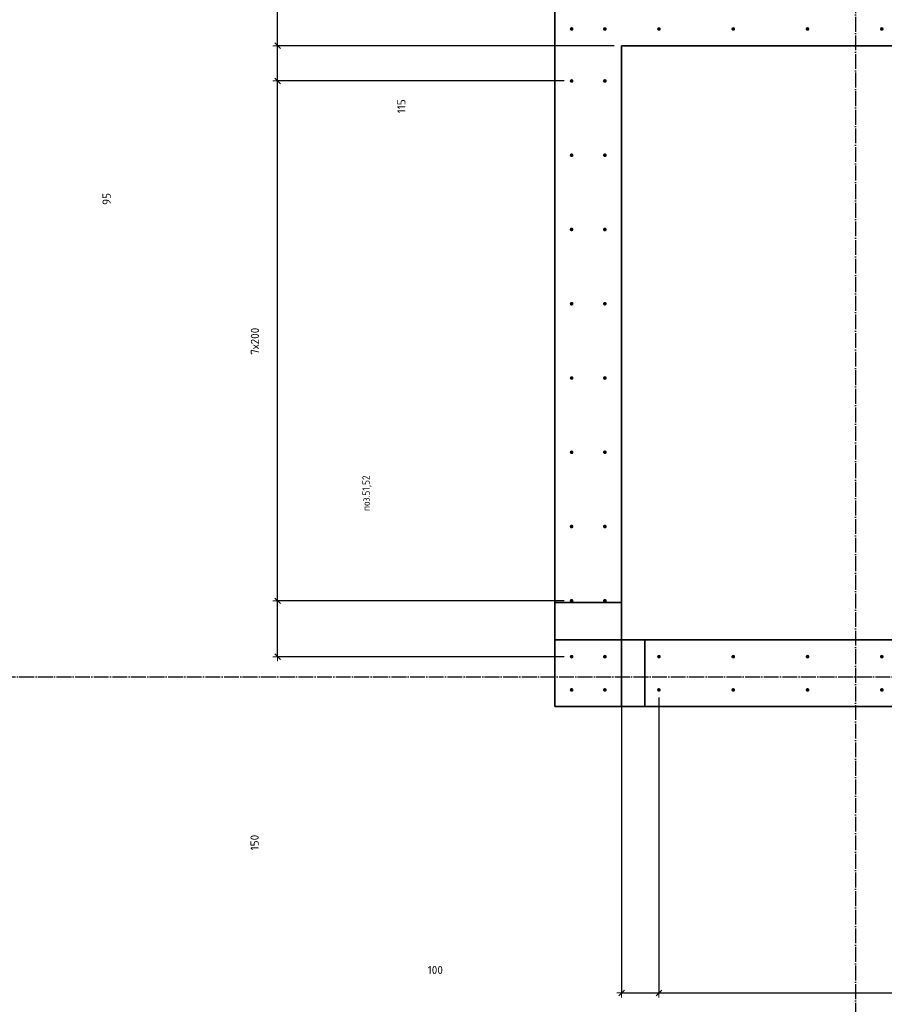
# Model space of a CAD drawing. Header units: millimetres. Extents: x 27309 to 183995, y -852 to 48500.
# Tile 71 of 93: x 154610 to 156937, y 37518 to 40170. Entities that reach past the tile are written whole.
import ezdxf

# ---------------------------------------------------------------- set-up
doc = ezdxf.new("R2010")
doc.units = ezdxf.units.MM
doc.header["$PDMODE"] = 65
for name, pattern in [('______11', [50, 40, -5, 0, -5]), ('______5', [110, 80, -10, 10, -10]), ('________', [0])]:
    doc.linetypes.add(name, pattern=pattern)
for name, color, linetype, lineweight in [('Standard', 7, 'Continuous', 25), ('Арм.стержн. Выпуски', 180, 'Continuous', 35), ('Размерная линия_ общее', 7, 'Continuous', 13)]:
    doc.layers.add(name, color=color, linetype=linetype, lineweight=lineweight)
doc.layers.add('Осевая линия_ общее', color=7, linetype='______5', lineweight=13, true_color=0xa0a0a0)
doc.styles.add('ISOCPEUR', font='ISOCPEUR')
doc.dimstyles.new('DIMSTYLE_3', dxfattribs={"dimtxt": 22, "dimasz": 25, "dimexe": 0, "dimexo": 0, "dimgap": 11, "dimtad": 2, "dimdec": 0, "dimrnd": 5, "dimzin": 12, "dimdsep": 46, "dimtxsty": 'ISOCPEUR', "dimblk1": 'ALL_ML_STRICH', "dimblk2": 'ALL_ML_STRICH', "dimsah": 1, "dimcen": 0, "dimclrd": 7, "dimclre": 256, "dimclrt": 7, "dimadec": 0, "dimazin": 0, "dimtfac": 1, "dimtdec": 0, "dimtix": 1, "dimtmove": 2, "dimatfit": 3, "dimfxl": 0, "dimtzin": 0, "dimlwd": 0, "dimlwe": -3, "dimarcsym": 0})
doc.dimstyles.new('DIMSTYLE_7', dxfattribs={"dimtxt": 22, "dimasz": 25, "dimexe": 0, "dimexo": 0, "dimgap": 11, "dimtad": 0, "dimdec": 0, "dimrnd": 5, "dimzin": 12, "dimdsep": 46, "dimtxsty": 'ISOCPEUR', "dimblk1": 'ALL_ML_STRICH', "dimblk2": 'ALL_ML_STRICH', "dimsah": 1, "dimcen": 0, "dimclrd": 7, "dimclre": 256, "dimclrt": 7, "dimadec": 0, "dimazin": 0, "dimtfac": 1, "dimtdec": 0, "dimtix": 1, "dimtmove": 2, "dimatfit": 3, "dimfxl": 0, "dimtzin": 0, "dimlwd": 0, "dimlwe": -3, "dimarcsym": 0})

# ---------------------------------------------------------------- blocks, each defined once
blk = doc.blocks.new('ALL_ML_STRICH')
at = {"color": 0, "linetype": 'ByBlock', "lineweight": -2}
for p, q in [((-1, 0), (0.5, 0)), ((-0.3, -0.3), (0.3, 0.3)), ((0, -0.5), (0, 0.5))]:
    blk.add_line(p, q, dxfattribs=at)
blk = doc.blocks.new('*D455')
at = {"layer": 'DEFPOINTS', "color": 7, "linetype": 'Continuous', "lineweight": 13, "transparency": 33554687}
for p in [(156230, 38500), (156330.5, 38365), (156230, 37549)]:
    blk.add_point(p, dxfattribs=at)
at = {"layer": 'Размерная линия_ общее', "color": 253, "linetype": 'Continuous', "lineweight": -2, "true_color": 0xa0a0a0, "transparency": 33554687}
for p, q in [((156230, 38480), (156230, 37549)), ((156330.5, 38345), (156330.5, 37549))]:
    blk.add_line(p, q, dxfattribs=at)
at = {"layer": 'Размерная линия_ общее', "color": 7, "linetype": 'Continuous', "lineweight": -2, "transparency": 33554687}
blk.add_line((156230, 37549), (156330.5, 37549), dxfattribs=at)
at = {"layer": 'Размерная линия_ общее', "color": 7, "linetype": 'Continuous', "lineweight": 13, "transparency": 33554687, "xscale": 25, "yscale": 25, "zscale": 25, "rotation": 180}
blk.add_blockref('ALL_ML_STRICH', (156230, 37549), dxfattribs=at)
at = {"layer": 'Размерная линия_ общее', "color": 7, "linetype": 'Continuous', "lineweight": 13, "transparency": 33554687, "xscale": 25, "yscale": 25, "zscale": 25}
blk.add_blockref('ALL_ML_STRICH', (156330.5, 37549), dxfattribs=at)
at = {"layer": 'Размерная линия_ общее', "color": 7, "linetype": 'Continuous', "lineweight": 13, "transparency": 33554687, "insert": (155728.5, 37610.7), "char_height": 22, "width": 66, "attachment_point": 5, "style": 'ISOCPEUR'}
blk.add_mtext('\\A1;{100}', dxfattribs=at)
blk = doc.blocks.new('*D456')
at = {"layer": 'DEFPOINTS', "color": 7, "linetype": 'Continuous', "lineweight": 13, "transparency": 33554687}
for p in [(156330.5, 38365), (157930.5, 38365), (156330.5, 37549)]:
    blk.add_point(p, dxfattribs=at)
at = {"layer": 'Размерная линия_ общее', "color": 253, "linetype": 'Continuous', "lineweight": -2, "true_color": 0xa0a0a0, "transparency": 33554687}
for p, q in [((156330.5, 38345), (156330.5, 37549)), ((157930.5, 38345), (157930.5, 37549))]:
    blk.add_line(p, q, dxfattribs=at)
at = {"layer": 'Размерная линия_ общее', "color": 7, "linetype": 'Continuous', "lineweight": -2, "transparency": 33554687}
blk.add_line((156330.5, 37549), (157930.5, 37549), dxfattribs=at)
at = {"layer": 'Размерная линия_ общее', "color": 7, "linetype": 'Continuous', "lineweight": 13, "transparency": 33554687, "xscale": 25, "yscale": 25, "zscale": 25, "rotation": 180}
blk.add_blockref('ALL_ML_STRICH', (156330.5, 37549), dxfattribs=at)
at = {"layer": 'Размерная линия_ общее', "color": 7, "linetype": 'Continuous', "lineweight": 13, "transparency": 33554687, "xscale": 25, "yscale": 25, "zscale": 25}
blk.add_blockref('ALL_ML_STRICH', (157930.5, 37549), dxfattribs=at)
at = {"layer": 'Размерная линия_ общее', "color": 7, "linetype": 'Continuous', "lineweight": 13, "transparency": 33554687, "insert": (157056.8, 37621), "char_height": 22, "width": 1.1, "attachment_point": 1, "line_spacing_factor": 0.60241, "style": 'ISOCPEUR'}
blk.add_mtext('8х200=1600', dxfattribs=at)
blk = doc.blocks.new('*D530')
at = {"layer": 'DEFPOINTS', "color": 7, "linetype": 'Continuous', "lineweight": 13, "transparency": 33554687}
for p in [(156095.5, 38605), (155303.9, 38454.5), (156095.5, 38454.5)]:
    blk.add_point(p, dxfattribs=at)
at = {"layer": 'Размерная линия_ общее', "color": 253, "linetype": 'Continuous', "lineweight": -2, "true_color": 0xa0a0a0, "transparency": 33554687}
for p, q in [((156075.5, 38605), (155303.9, 38605)), ((156075.5, 38454.5), (155303.9, 38454.5))]:
    blk.add_line(p, q, dxfattribs=at)
at = {"layer": 'Размерная линия_ общее', "color": 7, "linetype": 'Continuous', "lineweight": -2, "transparency": 33554687}
blk.add_line((155303.9, 38454.5), (155303.9, 38605), dxfattribs=at)
at = {"layer": 'Размерная линия_ общее', "color": 7, "linetype": 'Continuous', "lineweight": 13, "transparency": 33554687, "xscale": 25, "yscale": 25, "zscale": 25}
for p, rotation in [((155303.9, 38605), 90), ((155303.9, 38454.5), 270)]:
    blk.add_blockref('ALL_ML_STRICH', p, dxfattribs=dict(at, rotation=rotation))
at = {"layer": 'Размерная линия_ общее', "color": 7, "linetype": 'Continuous', "lineweight": 13, "transparency": 33554687, "insert": (155242, 37953.8), "char_height": 22, "width": 66, "attachment_point": 5, "rotation": 90, "style": 'ISOCPEUR'}
blk.add_mtext('\\A1;{150}', dxfattribs=at)
blk = doc.blocks.new('*D531')
at = {"layer": 'DEFPOINTS', "color": 7, "linetype": 'Continuous', "lineweight": 13, "transparency": 33554687}
for p in [(156095.5, 40005), (155303.9, 38605), (156095.5, 38605)]:
    blk.add_point(p, dxfattribs=at)
at = {"layer": 'Размерная линия_ общее', "color": 253, "linetype": 'Continuous', "lineweight": -2, "true_color": 0xa0a0a0, "transparency": 33554687}
for p, q in [((156075.5, 40005), (155303.9, 40005)), ((156075.5, 38605), (155303.9, 38605))]:
    blk.add_line(p, q, dxfattribs=at)
at = {"layer": 'Размерная линия_ общее', "color": 7, "linetype": 'Continuous', "lineweight": -2, "transparency": 33554687}
blk.add_line((155303.9, 38605), (155303.9, 40005), dxfattribs=at)
at = {"layer": 'Размерная линия_ общее', "color": 7, "linetype": 'Continuous', "lineweight": 13, "transparency": 33554687, "xscale": 25, "yscale": 25, "zscale": 25}
for p, rotation in [((155303.9, 40005), 90), ((155303.9, 38605), 270)]:
    blk.add_blockref('ALL_ML_STRICH', p, dxfattribs=dict(at, rotation=rotation))
at = {"layer": 'Размерная линия_ общее', "color": 7, "linetype": 'Continuous', "lineweight": 13, "transparency": 33554687, "insert": (155231.9, 39267.6), "char_height": 22, "width": 1.1, "attachment_point": 1, "rotation": 90, "line_spacing_factor": 0.60241, "style": 'ISOCPEUR'}
blk.add_mtext('7х200', dxfattribs=at)
blk = doc.blocks.new('*D532')
at = {"layer": 'DEFPOINTS', "color": 7, "linetype": 'Continuous', "lineweight": 13, "transparency": 33554687}
for p in [(156230, 40100), (155303.9, 40005), (156095.5, 40005)]:
    blk.add_point(p, dxfattribs=at)
at = {"layer": 'Размерная линия_ общее', "color": 253, "linetype": 'Continuous', "lineweight": -2, "true_color": 0xa0a0a0, "transparency": 33554687}
for p, q in [((156210, 40100), (155303.9, 40100)), ((156075.5, 40005), (155303.9, 40005))]:
    blk.add_line(p, q, dxfattribs=at)
at = {"layer": 'Размерная линия_ общее', "color": 7, "linetype": 'Continuous', "lineweight": -2, "transparency": 33554687}
blk.add_line((155303.9, 40005), (155303.9, 40100), dxfattribs=at)
at = {"layer": 'Размерная линия_ общее', "color": 7, "linetype": 'Continuous', "lineweight": 13, "transparency": 33554687, "xscale": 25, "yscale": 25, "zscale": 25}
for p, rotation in [((155303.9, 40100), 90), ((155303.9, 40005), 270)]:
    blk.add_blockref('ALL_ML_STRICH', p, dxfattribs=dict(at, rotation=rotation))
at = {"layer": 'Размерная линия_ общее', "color": 7, "linetype": 'Continuous', "lineweight": 13, "transparency": 33554687, "insert": (154843.6, 39687.2), "char_height": 22, "width": 44, "attachment_point": 5, "rotation": 90, "style": 'ISOCPEUR'}
blk.add_mtext('\\A1;{95}', dxfattribs=at)
blk = doc.blocks.new('*D533')
at = {"layer": 'DEFPOINTS', "color": 7, "linetype": 'Continuous', "lineweight": 13, "transparency": 33554687}
for p in [(156050, 40280), (155303.9, 40100), (156230, 40100)]:
    blk.add_point(p, dxfattribs=at)
at = {"layer": 'Размерная линия_ общее', "color": 253, "linetype": 'Continuous', "lineweight": -2, "true_color": 0xa0a0a0, "transparency": 33554687}
for p, q in [((156030, 40280), (155303.9, 40280)), ((156210, 40100), (155303.9, 40100))]:
    blk.add_line(p, q, dxfattribs=at)
at = {"layer": 'Размерная линия_ общее', "color": 7, "linetype": 'Continuous', "lineweight": -2, "transparency": 33554687}
blk.add_line((155303.9, 40100), (155303.9, 40280), dxfattribs=at)
at = {"layer": 'Размерная линия_ общее', "color": 7, "linetype": 'Continuous', "lineweight": 13, "transparency": 33554687, "xscale": 25, "yscale": 25, "zscale": 25}
for p, rotation in [((155303.9, 40280), 90), ((155303.9, 40100), 270)]:
    blk.add_blockref('ALL_ML_STRICH', p, dxfattribs=dict(at, rotation=rotation))
at = {"layer": 'Размерная линия_ общее', "color": 7, "linetype": 'Continuous', "lineweight": 13, "transparency": 33554687, "insert": (154871.6, 40324), "char_height": 22, "width": 66, "attachment_point": 5, "rotation": 90, "style": 'ISOCPEUR'}
blk.add_mtext('\\A1;{180}', dxfattribs=at)
blk = doc.blocks.new('*D534')
at = {"layer": 'DEFPOINTS', "color": 7, "linetype": 'Continuous', "lineweight": 13, "transparency": 33554687}
for p in [(156095.5, 40395), (155303.9, 40280), (156050, 40280)]:
    blk.add_point(p, dxfattribs=at)
at = {"layer": 'Размерная линия_ общее', "color": 253, "linetype": 'Continuous', "lineweight": -2, "true_color": 0xa0a0a0, "transparency": 33554687}
for p, q in [((156075.5, 40395), (155303.9, 40395)), ((156030, 40280), (155303.9, 40280))]:
    blk.add_line(p, q, dxfattribs=at)
at = {"layer": 'Размерная линия_ общее', "color": 7, "linetype": 'Continuous', "lineweight": -2, "transparency": 33554687}
blk.add_line((155303.9, 40280), (155303.9, 40395), dxfattribs=at)
at = {"layer": 'Размерная линия_ общее', "color": 7, "linetype": 'Continuous', "lineweight": 13, "transparency": 33554687, "xscale": 25, "yscale": 25, "zscale": 25}
for p, rotation in [((155303.9, 40395), 90), ((155303.9, 40280), 270)]:
    blk.add_blockref('ALL_ML_STRICH', p, dxfattribs=dict(at, rotation=rotation))
at = {"layer": 'Размерная линия_ общее', "color": 7, "linetype": 'Continuous', "lineweight": 13, "transparency": 33554687, "insert": (155637.2, 39936.7), "char_height": 22, "width": 66, "attachment_point": 5, "rotation": 90, "style": 'ISOCPEUR'}
blk.add_mtext('\\A1;{115}', dxfattribs=at)

msp = doc.modelspace()

# ---------------------------------------------------------------- hatches: boundary and pattern name
at = {"layer": 'Арм.стержн. Выпуски', "linetype": 'Continuous', "lineweight": 35, "transparency": 33554687}
for points in [[(156100.5, 40145), (156100.1, 40146.9), (156099, 40148.5), (156097.4, 40149.6), (156095.5, 40150), (156093.6, 40149.6), (156091.9, 40148.5), (156090.8, 40146.9), (156090.5, 40145), (156090.8, 40143.1), (156091.9, 40141.4), (156093.6, 40140.4), (156095.5, 40140), (156097.4, 40140.4), (156099, 40141.4), (156100.1, 40143.1)], [(156190, 40145), (156189.6, 40146.9), (156188.5, 40148.5), (156186.9, 40149.6), (156185, 40150), (156183.1, 40149.6), (156181.5, 40148.5), (156180.4, 40146.9), (156180, 40145), (156180.4, 40143.1), (156181.5, 40141.4), (156183.1, 40140.4), (156185, 40140), (156186.9, 40140.4), (156188.5, 40141.4), (156189.6, 40143.1)], [(156335.5, 40145), (156335.1, 40146.9), (156334, 40148.5), (156332.4, 40149.6), (156330.5, 40150), (156328.6, 40149.6), (156327, 40148.5), (156325.9, 40146.9), (156325.5, 40145), (156325.9, 40143.1), (156327, 40141.4), (156328.6, 40140.4), (156330.5, 40140), (156332.4, 40140.4), (156334, 40141.4), (156335.1, 40143.1)], [(156535.5, 40145), (156535.1, 40146.9), (156534, 40148.5), (156532.4, 40149.6), (156530.5, 40150), (156528.6, 40149.6), (156527, 40148.5), (156525.9, 40146.9), (156525.5, 40145), (156525.9, 40143.1), (156527, 40141.4), (156528.6, 40140.4), (156530.5, 40140), (156532.4, 40140.4), (156534, 40141.4), (156535.1, 40143.1)], [(156735.5, 40145), (156735.1, 40146.9), (156734, 40148.5), (156732.4, 40149.6), (156730.5, 40150), (156728.6, 40149.6), (156727, 40148.5), (156725.9, 40146.9), (156725.5, 40145), (156725.9, 40143.1), (156727, 40141.4), (156728.6, 40140.4), (156730.5, 40140), (156732.4, 40140.4), (156734, 40141.4), (156735.1, 40143.1)], [(156935.5, 40145), (156935.1, 40146.9), (156934, 40148.5), (156932.4, 40149.6), (156930.5, 40150), (156928.6, 40149.6), (156927, 40148.5), (156925.9, 40146.9), (156925.5, 40145), (156925.9, 40143.1), (156927, 40141.4), (156928.6, 40140.4), (156930.5, 40140), (156932.4, 40140.4), (156934, 40141.4), (156935.1, 40143.1)], [(156100.5, 40005), (156100.1, 40006.9), (156099, 40008.5), (156097.4, 40009.6), (156095.5, 40010), (156093.6, 40009.6), (156091.9, 40008.5), (156090.8, 40006.9), (156090.5, 40005), (156090.8, 40003.1), (156091.9, 40001.4), (156093.6, 40000.4), (156095.5, 40000), (156097.4, 40000.4), (156099, 40001.4), (156100.1, 40003.1)], [(156190, 40005), (156189.6, 40006.9), (156188.5, 40008.5), (156186.9, 40009.6), (156185, 40010), (156183.1, 40009.6), (156181.5, 40008.5), (156180.4, 40006.9), (156180, 40005), (156180.4, 40003.1), (156181.5, 40001.4), (156183.1, 40000.4), (156185, 40000), (156186.9, 40000.4), (156188.5, 40001.4), (156189.6, 40003.1)], [(156100.5, 39805), (156100.1, 39806.9), (156099, 39808.5), (156097.4, 39809.6), (156095.5, 39810), (156093.6, 39809.6), (156091.9, 39808.5), (156090.8, 39806.9), (156090.5, 39805), (156090.8, 39803.1), (156091.9, 39801.4), (156093.6, 39800.4), (156095.5, 39800), (156097.4, 39800.4), (156099, 39801.4), (156100.1, 39803.1)], [(156190, 39805), (156189.6, 39806.9), (156188.5, 39808.5), (156186.9, 39809.6), (156185, 39810), (156183.1, 39809.6), (156181.5, 39808.5), (156180.4, 39806.9), (156180, 39805), (156180.4, 39803.1), (156181.5, 39801.4), (156183.1, 39800.4), (156185, 39800), (156186.9, 39800.4), (156188.5, 39801.4), (156189.6, 39803.1)], [(156100.5, 39605), (156100.1, 39606.9), (156099, 39608.5), (156097.4, 39609.6), (156095.5, 39610), (156093.6, 39609.6), (156091.9, 39608.5), (156090.8, 39606.9), (156090.5, 39605), (156090.8, 39603.1), (156091.9, 39601.4), (156093.6, 39600.4), (156095.5, 39600), (156097.4, 39600.4), (156099, 39601.4), (156100.1, 39603.1)], [(156190, 39605), (156189.6, 39606.9), (156188.5, 39608.5), (156186.9, 39609.6), (156185, 39610), (156183.1, 39609.6), (156181.5, 39608.5), (156180.4, 39606.9), (156180, 39605), (156180.4, 39603.1), (156181.5, 39601.4), (156183.1, 39600.4), (156185, 39600), (156186.9, 39600.4), (156188.5, 39601.4), (156189.6, 39603.1)], [(156100.5, 39405), (156100.1, 39406.9), (156099, 39408.5), (156097.4, 39409.6), (156095.5, 39410), (156093.6, 39409.6), (156091.9, 39408.5), (156090.8, 39406.9), (156090.5, 39405), (156090.8, 39403.1), (156091.9, 39401.4), (156093.6, 39400.4), (156095.5, 39400), (156097.4, 39400.4), (156099, 39401.4), (156100.1, 39403.1)], [(156190, 39405), (156189.6, 39406.9), (156188.5, 39408.5), (156186.9, 39409.6), (156185, 39410), (156183.1, 39409.6), (156181.5, 39408.5), (156180.4, 39406.9), (156180, 39405), (156180.4, 39403.1), (156181.5, 39401.4), (156183.1, 39400.4), (156185, 39400), (156186.9, 39400.4), (156188.5, 39401.4), (156189.6, 39403.1)], [(156100.5, 39205), (156100.1, 39206.9), (156099, 39208.5), (156097.4, 39209.6), (156095.5, 39210), (156093.6, 39209.6), (156091.9, 39208.5), (156090.8, 39206.9), (156090.5, 39205), (156090.8, 39203.1), (156091.9, 39201.4), (156093.6, 39200.4), (156095.5, 39200), (156097.4, 39200.4), (156099, 39201.4), (156100.1, 39203.1)], [(156190, 39205), (156189.6, 39206.9), (156188.5, 39208.5), (156186.9, 39209.6), (156185, 39210), (156183.1, 39209.6), (156181.5, 39208.5), (156180.4, 39206.9), (156180, 39205), (156180.4, 39203.1), (156181.5, 39201.4), (156183.1, 39200.4), (156185, 39200), (156186.9, 39200.4), (156188.5, 39201.4), (156189.6, 39203.1)], [(156100.5, 39005), (156100.1, 39006.9), (156099, 39008.5), (156097.4, 39009.6), (156095.5, 39010), (156093.6, 39009.6), (156091.9, 39008.5), (156090.8, 39006.9), (156090.5, 39005), (156090.8, 39003.1), (156091.9, 39001.4), (156093.6, 39000.4), (156095.5, 39000), (156097.4, 39000.4), (156099, 39001.4), (156100.1, 39003.1)], [(156190, 39005), (156189.6, 39006.9), (156188.5, 39008.5), (156186.9, 39009.6), (156185, 39010), (156183.1, 39009.6), (156181.5, 39008.5), (156180.4, 39006.9), (156180, 39005), (156180.4, 39003.1), (156181.5, 39001.4), (156183.1, 39000.4), (156185, 39000), (156186.9, 39000.4), (156188.5, 39001.4), (156189.6, 39003.1)], [(156100.5, 38805), (156100.1, 38806.9), (156099, 38808.5), (156097.4, 38809.6), (156095.5, 38810), (156093.6, 38809.6), (156091.9, 38808.5), (156090.8, 38806.9), (156090.5, 38805), (156090.8, 38803.1), (156091.9, 38801.4), (156093.6, 38800.4), (156095.5, 38800), (156097.4, 38800.4), (156099, 38801.4), (156100.1, 38803.1)], [(156190, 38805), (156189.6, 38806.9), (156188.5, 38808.5), (156186.9, 38809.6), (156185, 38810), (156183.1, 38809.6), (156181.5, 38808.5), (156180.4, 38806.9), (156180, 38805), (156180.4, 38803.1), (156181.5, 38801.4), (156183.1, 38800.4), (156185, 38800), (156186.9, 38800.4), (156188.5, 38801.4), (156189.6, 38803.1)], [(156100.5, 38605), (156100.1, 38606.9), (156099, 38608.5), (156097.4, 38609.6), (156095.5, 38610), (156093.6, 38609.6), (156091.9, 38608.5), (156090.8, 38606.9), (156090.5, 38605), (156090.8, 38603.1), (156091.9, 38601.4), (156093.6, 38600.4), (156095.5, 38600), (156097.4, 38600.4), (156099, 38601.4), (156100.1, 38603.1)], [(156190, 38605), (156189.6, 38606.9), (156188.5, 38608.5), (156186.9, 38609.6), (156185, 38610), (156183.1, 38609.6), (156181.5, 38608.5), (156180.4, 38606.9), (156180, 38605), (156180.4, 38603.1), (156181.5, 38601.4), (156183.1, 38600.4), (156185, 38600), (156186.9, 38600.4), (156188.5, 38601.4), (156189.6, 38603.1)], [(156100.5, 38454.5), (156100.1, 38456.4), (156099, 38458), (156097.4, 38459.1), (156095.5, 38459.5), (156093.5, 38459.1), (156091.9, 38458), (156090.8, 38456.4), (156090.5, 38454.5), (156090.8, 38452.6), (156091.9, 38451), (156093.5, 38449.9), (156095.5, 38449.5), (156097.4, 38449.9), (156099, 38451), (156100.1, 38452.6)], [(156190, 38454.5), (156189.6, 38456.4), (156188.5, 38458), (156186.9, 38459.1), (156185, 38459.5), (156183.1, 38459.1), (156181.5, 38458), (156180.4, 38456.4), (156180, 38454.5), (156180.4, 38452.6), (156181.5, 38451), (156183.1, 38449.9), (156185, 38449.5), (156186.9, 38449.9), (156188.5, 38451), (156189.6, 38452.6)], [(156335.5, 38454.5), (156335.1, 38456.4), (156334, 38458), (156332.4, 38459.1), (156330.5, 38459.5), (156328.6, 38459.1), (156327, 38458), (156325.9, 38456.4), (156325.5, 38454.5), (156325.9, 38452.6), (156327, 38451), (156328.6, 38449.9), (156330.5, 38449.5), (156332.4, 38449.9), (156334, 38451), (156335.1, 38452.6)], [(156535.5, 38454.5), (156535.1, 38456.4), (156534, 38458), (156532.4, 38459.1), (156530.5, 38459.5), (156528.6, 38459.1), (156527, 38458), (156525.9, 38456.4), (156525.5, 38454.5), (156525.9, 38452.6), (156527, 38451), (156528.6, 38449.9), (156530.5, 38449.5), (156532.4, 38449.9), (156534, 38451), (156535.1, 38452.6)], [(156735.5, 38454.5), (156735.1, 38456.4), (156734, 38458), (156732.4, 38459.1), (156730.5, 38459.5), (156728.6, 38459.1), (156727, 38458), (156725.9, 38456.4), (156725.5, 38454.5), (156725.9, 38452.6), (156727, 38451), (156728.6, 38449.9), (156730.5, 38449.5), (156732.4, 38449.9), (156734, 38451), (156735.1, 38452.6)], [(156935.5, 38454.5), (156935.1, 38456.4), (156934, 38458), (156932.4, 38459.1), (156930.5, 38459.5), (156928.6, 38459.1), (156927, 38458), (156925.9, 38456.4), (156925.5, 38454.5), (156925.9, 38452.6), (156927, 38451), (156928.6, 38449.9), (156930.5, 38449.5), (156932.4, 38449.9), (156934, 38451), (156935.1, 38452.6)], [(156100.5, 38365), (156100.1, 38366.9), (156099, 38368.5), (156097.4, 38369.6), (156095.5, 38370), (156093.5, 38369.6), (156091.9, 38368.5), (156090.8, 38366.9), (156090.5, 38365), (156090.8, 38363.1), (156091.9, 38361.4), (156093.5, 38360.4), (156095.5, 38360), (156097.4, 38360.4), (156099, 38361.4), (156100.1, 38363.1)], [(156190, 38365), (156189.6, 38366.9), (156188.5, 38368.5), (156186.9, 38369.6), (156185, 38370), (156183.1, 38369.6), (156181.5, 38368.5), (156180.4, 38366.9), (156180, 38365), (156180.4, 38363.1), (156181.5, 38361.4), (156183.1, 38360.4), (156185, 38360), (156186.9, 38360.4), (156188.5, 38361.4), (156189.6, 38363.1)], [(156335.5, 38365), (156335.1, 38366.9), (156334, 38368.5), (156332.4, 38369.6), (156330.5, 38370), (156328.6, 38369.6), (156327, 38368.5), (156325.9, 38366.9), (156325.5, 38365), (156325.9, 38363.1), (156327, 38361.4), (156328.6, 38360.4), (156330.5, 38360), (156332.4, 38360.4), (156334, 38361.4), (156335.1, 38363.1)], [(156535.5, 38365), (156535.1, 38366.9), (156534, 38368.5), (156532.4, 38369.6), (156530.5, 38370), (156528.6, 38369.6), (156527, 38368.5), (156525.9, 38366.9), (156525.5, 38365), (156525.9, 38363.1), (156527, 38361.4), (156528.6, 38360.4), (156530.5, 38360), (156532.4, 38360.4), (156534, 38361.4), (156535.1, 38363.1)], [(156735.5, 38365), (156735.1, 38366.9), (156734, 38368.5), (156732.4, 38369.6), (156730.5, 38370), (156728.6, 38369.6), (156727, 38368.5), (156725.9, 38366.9), (156725.5, 38365), (156725.9, 38363.1), (156727, 38361.4), (156728.6, 38360.4), (156730.5, 38360), (156732.4, 38360.4), (156734, 38361.4), (156735.1, 38363.1)], [(156935.5, 38365), (156935.1, 38366.9), (156934, 38368.5), (156932.4, 38369.6), (156930.5, 38370), (156928.6, 38369.6), (156927, 38368.5), (156925.9, 38366.9), (156925.5, 38365), (156925.9, 38363.1), (156927, 38361.4), (156928.6, 38360.4), (156930.5, 38360), (156932.4, 38360.4), (156934, 38361.4), (156935.1, 38363.1)]]:
    msp.add_hatch(color=4, dxfattribs=at).paths.add_polyline_path(points)

# ---------------------------------------------------------------- linework, layer by layer
at = {"color": 7, "linetype": 'Continuous', "lineweight": 35, "transparency": 33554687}
for p, q in [((156050, 40100), (156050, 40280)), ((156050, 38600), (156050, 40100)), ((156230, 40100), (156230, 38600)), ((157980, 40100), (156230, 40100)), ((156050, 38600), (156050, 38500)), ((156230, 38600), (156050, 38600)), ((156230, 38500), (156230, 38600)), ((156050, 38320), (156050, 38500)), ((156050, 38500), (157980, 38500)), ((157980, 38320), (156050, 38320))]:
    msp.add_line(p, q, dxfattribs=at)
at = {"color": 7, "linetype": '________', "lineweight": 35, "transparency": 33554687}
for p, q in [((156230, 38500), (156230, 38320)), ((156293, 38320), (156293, 38500))]:
    msp.add_line(p, q, dxfattribs=at)
at = {"layer": 'Осевая линия_ общее', "color": 253, "linetype": '______11', "lineweight": -3, "true_color": 0xa0a0a0, "transparency": 33554687}
for p, q in [((156860, 46340), (156860, 27662.1)), ((125200, 38400), (169325.4, 38400))]:
    msp.add_line(p, q, dxfattribs=at)

# ---------------------------------------------------------------- texts
at = {"layer": 'Standard', "color": 7, "linetype": 'Continuous', "lineweight": 13, "transparency": 33554687, "insert": (155556.9, 38846.6), "char_height": 20, "width": 104.817, "attachment_point": 7, "rotation": 90, "style": 'ISOCPEUR'}
msp.add_mtext('\\A1;{\\fISOCPEUR|i0|b0;\\H20.000000;\\W0.909091;\\C7;поз.51,52}\\P', dxfattribs=at)

# ---------------------------------------------------------------- dimensions: what is measured, and where the dimension line sits
at = {"layer": 'Размерная линия_ общее', "color": 7, "linetype": 'Continuous', "lineweight": 13, "transparency": 33554687}
for base, p1, p2, dimstyle, picture, middle in [((155303.9, 40395), (156030, 40280), (156075.5, 40395), 'DIMSTYLE_7', '*D534', (155637.2, 39936.7)), ((155303.9, 40280), (156210, 40100), (156030, 40280), 'DIMSTYLE_3', '*D533', (154871.6, 40324)), ((155303.9, 40100), (156075.5, 40005), (156210, 40100), 'DIMSTYLE_3', '*D532', (154843.6, 39687.2)), ((155303.9468, 38604.9721), (156075.4549, 38454.5034), (156075.4687, 38604.9721), 'DIMSTYLE_3', '*D530', (155242.009, 37953.8344))]:
    dim = msp.add_linear_dim(base=base, p1=p1, p2=p2, angle=90, dimstyle=dimstyle, override={"dimpost": '<>', "dimclrd": 7, "dimclre": 253, "dimclrt": 7, "dimlwd": 0, "dimlwe": 65533}, dxfattribs=at)
    dim.commit()
    dim.dimension.update_dxf_attribs({"geometry": picture, "text_midpoint": middle, "dimtype": 160})
dim = msp.add_linear_dim(base=(155303.9, 40005), p1=(156075.5, 38605), p2=(156075.5, 40005), angle=90, text='7х200', dimstyle='DIMSTYLE_3', override={"dimpost": '<>', "dimclrd": 7, "dimclre": 253, "dimclrt": 7, "dimlwd": 0, "dimlwe": 65533}, dxfattribs=at)
dim.commit()
dim.dimension.update_dxf_attribs({"geometry": '*D531', "text_midpoint": (155292.9, 39305), "dimtype": 160})
dim = msp.add_linear_dim(base=(156330.4966, 37549.0408), p1=(156230, 38480), p2=(156330.4966, 38344.9721), dimstyle='DIMSTYLE_3', override={"dimpost": '<>', "dimclrd": 7, "dimclre": 253, "dimclrt": 7, "dimlwd": 0, "dimlwe": 65533}, dxfattribs=at)
dim.commit()
dim.dimension.update_dxf_attribs({"geometry": '*D455', "text_midpoint": (155728.4634, 37610.6692), "dimtype": 160})
dim = msp.add_linear_dim(base=(157930.5, 37549), p1=(156330.5, 38345), p2=(157930.5, 38345), text='8х200=1600', dimstyle='DIMSTYLE_3', override={"dimpost": '<>', "dimclrd": 7, "dimclre": 253, "dimclrt": 7, "dimlwd": 0, "dimlwe": 65533}, dxfattribs=at)
dim.commit()
dim.dimension.update_dxf_attribs({"geometry": '*D456', "text_midpoint": (157130.5, 37560), "dimtype": 160})

doc.saveas('drawing.dxf')
